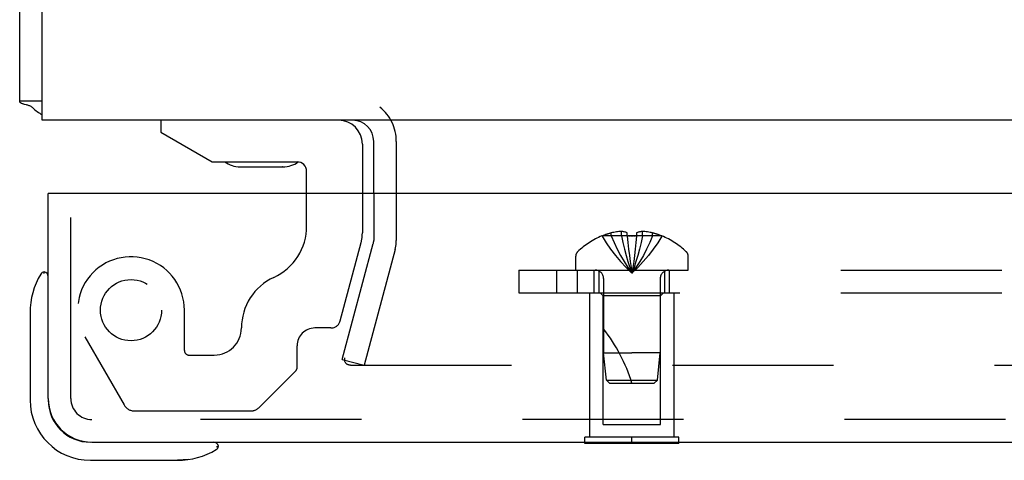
# Model space of a CAD drawing. Header units: inches. Extents: x 0 to 97.1, y 0 to 62.9.
# Tile 39 of 60: x 69.7 to 73, y 46.7 to 48.2. Entities that reach past the tile are written whole.
import ezdxf

# ---------------------------------------------------------------- set-up
doc = ezdxf.new("R2010")
doc.units = ezdxf.units.IN
doc.header["$LTSCALE"] = 5.342857
doc.header["$MEASUREMENT"] = 0
doc.linetypes.add('HIDDEN', pattern=[0.2, 0.1, -0.1])
doc.layers.get('0').update_dxf_attribs({"linetype": 'CONTINUOUS'})
for name, color, linetype in [('DEFAULT_2', 8, 'HIDDEN'), ('REAR_DOOR', 7, 'CONTINUOUS'), ('SUBPANEL', 7, 'CONTINUOUS')]:
    doc.layers.add(name, color=color, linetype=linetype)

msp = doc.modelspace()

# ---------------------------------------------------------------- linework, layer by layer
at = {"color": 3, "linetype": 'Continuous'}
for p, q in [((69.690219, 47.912393), (69.690219, 53.444393)), ((69.765219, 47.849393), (69.765219, 53.444393)), ((93.615219, 47.849393), (69.765219, 47.849393)), ((70.865219, 47.606472), (70.865219, 47.779393))]:
    msp.add_line(p, q, dxfattribs=at)
at = {"color": 7, "linetype": 'Continuous'}
for p, q in [((69.765219, 47.912393), (69.690219, 47.912393)), ((70.158144, 47.849393), (70.158144, 47.810023)), ((70.158144, 47.810023), (70.328622, 47.711598)), ((70.827436, 47.770653), (70.827436, 47.606472)), ((70.328622, 47.711598), (70.6109, 47.711598)), ((70.422274, 47.694839), (70.421735, 47.694844)), ((70.422274, 47.694839), (70.562767, 47.694838)), ((70.563846, 47.694844), (70.562767, 47.694838)), ((70.64264, 47.606472), (70.64264, 47.679858))]:
    msp.add_line(p, q, dxfattribs=at)
at = {"color": 3, "linetype": 'Continuous'}
for points in [[(69.712893, 47.900402), (69.7064, 47.902167), (69.704416, 47.902727), (69.702561, 47.903278), (69.700885, 47.903811), (69.699306, 47.904357), (69.69774, 47.904957), (69.696301, 47.905581), (69.695059, 47.906201), (69.693984, 47.906827), (69.69307, 47.907456), (69.6923, 47.908095), (69.691661, 47.908746), (69.691145, 47.909415), (69.690745, 47.910106), (69.690456, 47.910827), (69.690279, 47.91159), (69.690219, 47.912393)], [(69.733405, 47.891152), (69.732299, 47.892151), (69.731013, 47.893136), (69.729533, 47.894105), (69.727869, 47.895042), (69.726034, 47.895942), (69.724046, 47.896798), (69.721923, 47.897612), (69.719705, 47.898377), (69.717438, 47.899094), (69.715154, 47.899768), (69.712893, 47.900402)]]:
    msp.add_lwpolyline(points, dxfattribs=at)
for centre, radius, start, end in [((69.835219, 47.994393), 0.145, 225.398622, 241.126348), ((70.795219, 47.779393), 0.07, 0, 90)]:
    msp.add_arc(centre, radius, start, end, dxfattribs=at)
at = {"color": 7, "linetype": 'Continuous'}
for centre, radius, start, end in [((70.748696, 47.770653), 0.07874, 0, 90), ((70.42279, 47.784838), 0.09, 234.531791, 269.328024), ((70.56279, 47.784838), 0.09, 270.671976, 305.225343), ((70.6109, 47.679858), 0.03174, 0, 90)]:
    msp.add_arc(centre, radius, start, end, dxfattribs=at)
at = {"layer": 'DEFAULT_2', "color": 8, "linetype": 'HIDDEN'}
for p, q in [((70.940219, 47.779393), (70.940219, 47.450943)), ((70.64264, 47.498563), (70.64264, 47.606472)), ((70.827436, 47.606472), (70.827436, 47.47585)), ((70.865219, 47.606472), (70.865219, 47.450943)), ((69.859719, 47.255392), (69.859719, 47.526472)), ((70.753531, 47.183579), (70.823176, 47.443497)), ((70.760885, 47.056297), (70.863856, 47.44059)), ((70.936301, 47.421179), (70.83333, 47.036885)), ((70.236885, 47.086061), (70.236885, 47.219472)), ((70.723346, 47.160417), (70.669955, 47.160417)), ((69.906289, 47.130889), (70.036625, 46.905141)), ((70.6109, 47.029094), (70.6109, 47.101362)), ((70.25251, 47.070436), (70.336125, 47.070436)), ((70.760885, 47.056297), (70.83333, 47.036885)), ((70.767797, 47.056205), (70.767804, 47.055722)), ((70.787797, 47.036885), (92.592641, 47.036885)), ((70.606324, 47.018045), (70.485136, 46.896857)), ((70.071266, 46.885141), (70.456851, 46.885141))]:
    msp.add_line(p, q, dxfattribs=at)
for points in [[(70.768408, 47.060943), (70.768042, 47.059215), (70.76784, 47.057477), (70.767797, 47.056205)], [(70.767804, 47.055722), (70.767931, 47.05397), (70.768224, 47.052237), (70.768677, 47.050536), (70.769289, 47.048883), (70.770054, 47.04729), (70.770965, 47.04577), (70.772015, 47.044337)], [(70.787797, 47.036885), (70.785973, 47.036966), (70.78418, 47.037204), (70.782409, 47.0376), (70.780682, 47.038149), (70.779014, 47.038848), (70.777419, 47.03969), (70.775909, 47.040669), (70.774498, 47.041775), (70.773196, 47.043002), (70.772015, 47.044337)]]:
    msp.add_lwpolyline(points, dxfattribs=at)
msp.add_circle((70.059719, 47.219472), 0.1015, dxfattribs=at)
for centre, radius, start, end in [((70.795219, 47.779393), 0.145, 0, 51.245079), ((70.45514, 47.498563), 0.1875, 294.732174, 360), ((70.702436, 47.47585), 0.125, 345, 360), ((70.825219, 47.450943), 0.04, 345, 360), ((70.825219, 47.450943), 0.115, 345, 360), ((70.059719, 47.219472), 0.177165, 0, 210), ((70.6109, 47.160417), 0.184795, 114.732174, 180), ((70.336125, 47.160417), 0.08998, 270, 360), ((70.669955, 47.101362), 0.059055, 90, 180), ((70.723346, 47.191667), 0.03125, 270, 345), ((70.25251, 47.086061), 0.015625, 180, 270), ((70.595275, 47.029094), 0.015625, 315, 360), ((70.071266, 46.925141), 0.04, 210, 270), ((70.456851, 46.925141), 0.04, 270, 315)]:
    msp.add_arc(centre, radius, start, end, dxfattribs=at)
at = {"layer": 'REAR_DOOR', "color": 3, "linetype": 'Continuous'}
for p, q in [((69.784719, 46.926472), (69.784719, 47.606472)), ((93.394719, 47.606472), (69.799719, 47.606472)), ((69.929719, 46.781472), (93.264719, 46.781472))]:
    msp.add_line(p, q, dxfattribs=at)
at = {"layer": 'REAR_DOOR', "color": 7, "linetype": 'Continuous'}
for p, q in [((69.799719, 47.606472), (69.784719, 47.606472)), ((69.771386, 47.346379), (69.771332, 47.346186)), ((69.724719, 47.210825), (69.724719, 46.921472)), ((70.342948, 46.766472), (70.346609, 46.767362)), ((70.346609, 46.767362), (70.347915, 46.767693)), ((71.566219, 46.777472), (71.566219, 46.781472)), ((71.878219, 46.777472), (71.566219, 46.777472)), ((71.722219, 46.777472), (71.722219, 46.781472)), ((71.878219, 46.777472), (71.878219, 46.781472)), ((69.924719, 46.721472), (70.214073, 46.721472)), ((70.251995, 46.724365), (70.214073, 46.721472))]:
    msp.add_line(p, q, dxfattribs=at)
at = {"layer": 'REAR_DOOR', "color": 8, "linetype": 'HIDDEN'}
for p, q in [((69.859719, 46.926472), (69.859719, 47.606472)), ((71.622718, 47.465828), (71.622953, 47.46543)), ((71.623934, 47.465828), (71.622953, 47.46543)), ((71.706719, 47.465828), (71.623934, 47.465828)), ((71.653719, 47.465828), (71.653719, 47.475876)), ((71.68732, 47.465828), (71.68732, 47.480778)), ((71.706719, 47.465828), (71.706719, 47.475876)), ((71.706719, 47.465828), (71.708889, 47.443356)), ((71.706719, 47.465828), (71.706756, 47.46543)), ((71.706756, 47.46543), (71.709318, 47.465551)), ((71.719624, 47.465817), (71.722219, 47.465828)), ((71.722219, 47.465828), (71.724814, 47.465817)), ((71.73512, 47.465551), (71.737683, 47.46543)), ((71.737719, 47.465828), (71.735549, 47.443356)), ((71.737719, 47.465828), (71.737683, 47.46543)), ((71.737719, 47.475876), (71.737719, 47.465828)), ((71.820504, 47.465828), (71.737719, 47.465828)), ((71.757119, 47.465828), (71.757119, 47.480778)), ((71.790719, 47.465828), (71.790719, 47.475876)), ((71.821486, 47.46543), (71.820504, 47.465828)), ((71.82172, 47.465828), (71.821486, 47.46543)), ((71.708856, 47.443679), (71.7112, 47.421871)), ((71.711172, 47.422122), (71.713689, 47.400976)), ((71.535719, 47.352472), (71.535719, 47.399022)), ((71.713666, 47.401159), (71.716355, 47.38067)), ((71.908719, 47.352472), (71.908719, 47.399022)), ((71.535719, 47.352472), (71.908719, 47.352472)), ((71.716355, 47.38067), (71.719198, 47.360954)), ((71.628219, 47.324272), (71.628219, 47.077475)), ((71.816219, 47.324272), (71.816219, 47.077472)), ((71.582219, 46.798472), (71.582219, 47.277472)), ((71.582219, 47.277472), (71.862219, 47.277472)), ((71.627219, 47.267472), (71.617219, 47.277472)), ((71.627219, 46.839972), (71.627219, 47.267472)), ((71.817219, 47.267472), (71.627219, 47.267472)), ((71.817219, 47.267472), (71.827219, 47.277472)), ((71.817219, 46.839972), (71.817219, 47.267472)), ((71.862219, 46.798472), (71.862219, 47.277472)), ((71.637224, 46.987422), (71.628219, 47.077475)), ((71.628219, 47.077475), (71.722219, 47.077472)), ((71.816219, 47.077472), (71.722219, 47.077472)), ((71.807214, 46.987422), (71.816219, 47.077472)), ((71.637224, 46.987422), (71.807214, 46.987422)), ((71.64822, 46.977472), (71.637225, 46.987422)), ((71.648219, 46.977472), (71.796219, 46.977472)), ((71.796219, 46.977472), (71.807214, 46.987422)), ((93.264719, 46.856472), (69.929719, 46.856472)), ((71.627219, 46.839972), (71.817219, 46.839972)), ((71.566219, 46.781472), (71.566219, 46.798472)), ((71.878219, 46.798472), (71.566219, 46.798472)), ((71.722219, 46.781472), (71.722219, 46.798472)), ((71.878219, 46.781472), (71.878219, 46.798472))]:
    msp.add_line(p, q, dxfattribs=at)
for points in [[(71.622953, 47.46543), (71.636649, 47.443356), (71.651485, 47.421871), (71.66746, 47.400976), (71.684574, 47.38067), (71.702827, 47.360954), (71.722219, 47.341828)], [(71.68732, 47.480778), (71.683131, 47.480492), (71.678936, 47.480114), (71.674733, 47.479642), (71.670527, 47.479078), (71.666318, 47.478419), (71.662112, 47.477665), (71.657913, 47.476818), (71.653719, 47.475876)], [(71.653719, 47.465828), (71.663164, 47.443679), (71.673397, 47.422122), (71.684419, 47.401159), (71.69623, 47.380789), (71.70883, 47.361012), (71.722219, 47.341828)], [(71.706719, 47.475876), (71.704144, 47.476871), (71.701618, 47.477749), (71.699146, 47.478505), (71.696719, 47.479152), (71.694335, 47.479696), (71.691982, 47.480145), (71.689641, 47.480506), (71.68732, 47.480778)], [(71.68732, 47.465828), (71.692132, 47.443679), (71.697345, 47.422122), (71.702961, 47.401159), (71.708978, 47.380789), (71.715398, 47.361012), (71.722219, 47.341828)], [(71.722219, 47.465828), (71.719624, 47.465817), (71.717039, 47.465784), (71.714459, 47.465728), (71.711885, 47.465651), (71.709319, 47.465551), (71.706756, 47.46543)], [(71.711884, 47.46565), (71.714457, 47.465728), (71.717037, 47.465784)], [(71.757119, 47.465828), (71.752307, 47.443679), (71.747093, 47.422122), (71.741477, 47.401159), (71.73546, 47.380789), (71.729041, 47.361012), (71.722219, 47.341828)], [(71.790719, 47.465828), (71.781275, 47.443679), (71.771041, 47.422122), (71.760019, 47.401159), (71.748208, 47.380789), (71.735608, 47.361012), (71.722219, 47.341828)], [(71.737683, 47.46543), (71.735121, 47.465551), (71.732555, 47.46565), (71.729981, 47.465728), (71.727401, 47.465784), (71.724815, 47.465817), (71.722219, 47.465828)], [(71.821486, 47.46543), (71.807789, 47.443356), (71.792953, 47.421871), (71.776979, 47.400976), (71.759865, 47.38067), (71.741611, 47.360954), (71.722219, 47.341828)], [(71.727399, 47.465784), (71.729979, 47.465728), (71.732553, 47.465651)], [(71.757119, 47.480778), (71.754797, 47.480506), (71.752457, 47.480145), (71.750103, 47.479696), (71.74772, 47.479152), (71.745293, 47.478505), (71.74282, 47.477749), (71.740295, 47.476871), (71.737719, 47.475876)], [(71.790719, 47.475876), (71.786526, 47.476818), (71.782326, 47.477665), (71.77812, 47.478419), (71.773912, 47.479078), (71.769705, 47.479642), (71.765502, 47.480114), (71.761307, 47.480492), (71.757119, 47.480778)], [(71.735582, 47.443679), (71.733238, 47.421871), (71.73075, 47.400976), (71.728084, 47.38067), (71.72524, 47.360954), (71.722219, 47.341828)], [(71.733267, 47.422122), (71.730772, 47.401159), (71.7281, 47.380789), (71.725249, 47.361012), (71.722219, 47.341828)], [(71.716339, 47.380789), (71.71919, 47.361012), (71.722219, 47.341828)]]:
    msp.add_lwpolyline(points, dxfattribs=at)
at = {"layer": 'REAR_DOOR', "color": 7, "linetype": 'Continuous'}
for points in [[(69.771332, 47.346186), (69.770941, 47.344669), (69.77061, 47.343363), (69.770204, 47.341704), (69.769719, 47.339701)], [(70.347915, 46.767693), (70.349433, 46.768085), (70.349626, 46.768139)]]:
    msp.add_lwpolyline(points, dxfattribs=at)
at = {"layer": 'REAR_DOOR', "color": 8, "linetype": 'HIDDEN'}
for centre, radius, start, end in [((71.722219, 47.223652), 0.26182, 112.361286, 133.513795), ((71.722219, 47.223652), 0.261361, 105.194112, 112.089377), ((71.722219, 47.223652), 0.261361, 67.910623, 74.805888), ((71.722219, 47.223652), 0.26182, 46.486205, 67.638714), ((71.555719, 47.399022), 0.02, 133.513795, 180), ((71.888719, 47.399022), 0.02, 0, 46.486205), ((71.600019, 47.324272), 0.0282, 0, 90), ((71.844419, 47.324272), 0.0282, 90, 180), ((71.176976, 46.807278), 0.571188, 17.335364, 37.813764), ((69.929719, 46.926472), 0.07, 180, 270)]:
    msp.add_arc(centre, radius, start, end, dxfattribs=at)
at = {"layer": 'REAR_DOOR', "color": 7, "linetype": 'Continuous'}
for centre, radius, start, end in [((69.974719, 47.210825), 0.25, 149.110113, 180), ((69.773053, 47.331472), 0.015, 96.379592, 149.110113), ((69.769719, 47.331472), 0.015, 0, 83.620408), ((69.924719, 46.921472), 0.2, 180, 270), ((69.924719, 46.921472), 0.14, 180, 270), ((70.334719, 46.766472), 0.015, 6.379592, 90), ((70.334719, 46.769805), 0.015, 300.889887, 353.620408), ((70.214073, 46.971472), 0.25, 270, 300.889887)]:
    msp.add_arc(centre, radius, start, end, dxfattribs=at)
at = {"layer": 'REAR_DOOR', "color": 3, "linetype": 'Continuous'}
msp.add_arc((69.929719, 46.926472), 0.145, 180, 270, dxfattribs=at)
at = {"layer": 'SUBPANEL', "color": 8, "linetype": 'HIDDEN'}
for p, q in [((71.347219, 47.352472), (71.347219, 47.277472)), ((71.347219, 47.352472), (90.347219, 47.352472)), ((71.472219, 47.352472), (71.472219, 47.277472)), ((71.541219, 47.277472), (71.541219, 47.352472)), ((71.597219, 47.277472), (71.597219, 47.352472)), ((71.613219, 47.277472), (71.613219, 47.352472)), ((71.831219, 47.277472), (71.831219, 47.352472)), ((71.847219, 47.277472), (71.847219, 47.352472)), ((71.347219, 47.277472), (90.347219, 47.277472))]:
    msp.add_line(p, q, dxfattribs=at)

doc.saveas('drawing.dxf')
